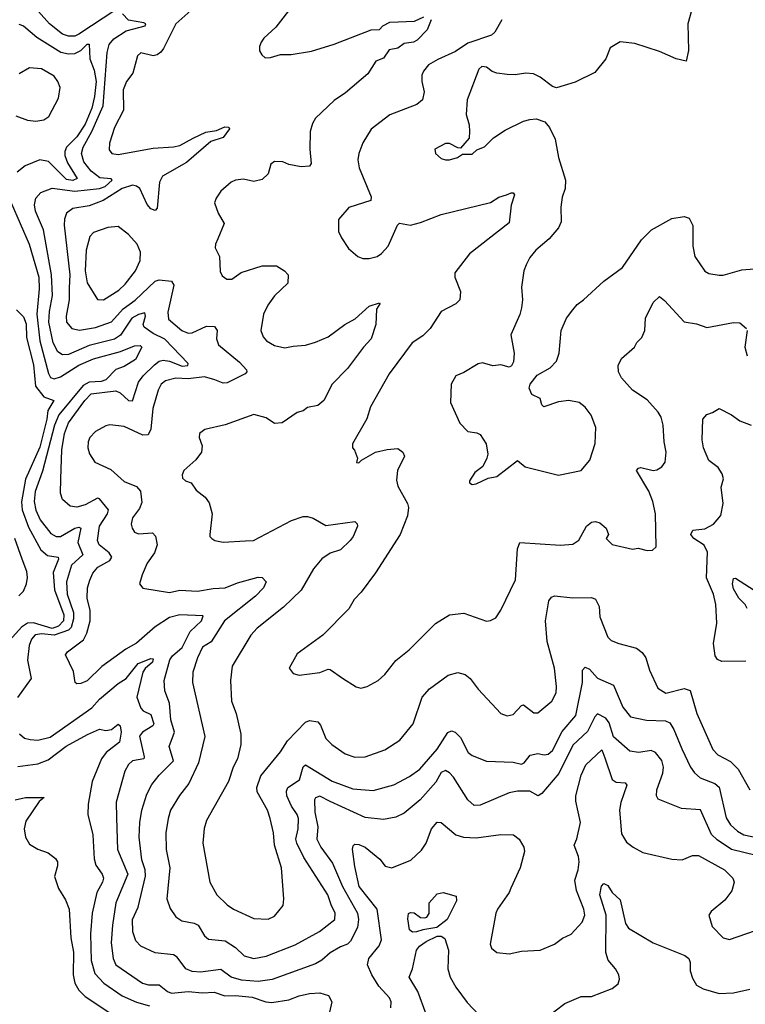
# Model space of a CAD drawing. Extents: x 2057697 to 2160550, y 827490 to 1016834.
# Tile 57 of 256: x 2085047 to 2088572, y 886122 to 890905. Entities that reach past the tile are written whole.
import ezdxf

# ---------------------------------------------------------------- set-up
doc = ezdxf.new("R2010")
doc.units = 0

msp = doc.modelspace()

# ---------------------------------------------------------------- linework, layer by layer
at = {"layer": '0CON20XD'}
for points in [[(2085908.2, 890975), (2085806.4, 890885), (2085746.5, 890765), (2085732.4, 890747.6), (2085715, 890734), (2085695, 890729.2), (2085635, 890743.8), (2085620.3, 890729.7), (2085597.1, 890645), (2085565.8, 890605), (2085549.2, 890565), (2085551.9, 890465), (2085507.9, 890382.1), (2085483.1, 890305), (2085482.5, 890272.5), (2085495, 890254.4), (2085525, 890250), (2085695, 890280.8), (2085795, 890287.1), (2085825, 890293.8), (2085890.3, 890330.3), (2085952.1, 890357.9), (2086002.8, 890367.2), (2086043.8, 890383.8), (2086062.5, 890382.5), (2086066.7, 890375), (2086035, 890332.9), (2085975, 890312.9), (2085858.2, 890211.8), (2085741.1, 890145), (2085726.3, 890115), (2085715, 889990), (2085705, 889978.8), (2085685, 889985.8), (2085666.6, 890006.6), (2085630.5, 890085), (2085615, 890096.8), (2085595, 890101.8), (2085545, 890085.6), (2085452.9, 890027.1), (2085385, 890000.3), (2085305, 889987.1), (2085275.4, 889965), (2085265, 889936.7), (2085263.4, 889906.6), (2085290.7, 889665), (2085286.8, 889603.2), (2085287.7, 889545), (2085273.5, 889465), (2085274.7, 889435), (2085300.6, 889405), (2085337.3, 889397.3), (2085415, 889410.4), (2085492.5, 889437.5), (2085550, 889500), (2085608, 889542), (2085705, 889634.7), (2085725, 889640.8), (2085785, 889634.5), (2085795.9, 889615), (2085766.2, 889485), (2085770.8, 889450.8), (2085835, 889395.5), (2085865, 889382.7), (2085885, 889384.6), (2085955, 889416.7), (2085994.4, 889414.4), (2086007.1, 889395), (2086003.6, 889355), (2086013.5, 889325), (2086115, 889241.5), (2086149.1, 889205), (2086150.9, 889195), (2086141.8, 889185), (2086055, 889141.3), (2086035, 889139.2), (2085994.5, 889155.5), (2085945, 889170), (2085865, 889160.5), (2085805, 889164.1), (2085755, 889150.4), (2085735, 889134.4), (2085720, 889105), (2085693.6, 889016.4), (2085684.2, 888915.8), (2085671.2, 888888.8), (2085645, 888886.4), (2085555, 888929.5), (2085485, 888937.1), (2085465, 888932.5), (2085415, 888904.3), (2085388.1, 888875), (2085379.4, 888855), (2085378.1, 888825), (2085385.6, 888795.6), (2085412, 888755), (2085490, 888720), (2085555, 888661.9), (2085615, 888636.9), (2085633.3, 888615), (2085640.9, 888559.1), (2085629.1, 888530.9), (2085594.5, 888485), (2085588.1, 888455), (2085592.9, 888435), (2085605.7, 888415.7), (2085625, 888407.5), (2085692, 888412), (2085706.9, 888396.9), (2085715.5, 888355), (2085702.2, 888315), (2085665.7, 888265), (2085642.1, 888207.9), (2085630, 888165), (2085645, 888143.3), (2085775, 888123.1), (2085825.4, 888134.6), (2085910.9, 888129.1), (2085987.2, 888142.8), (2086045, 888145.5), (2086105, 888169.2), (2086205, 888197.1), (2086225.7, 888195.7), (2086244.2, 888175), (2086232.2, 888145), (2086193.1, 888105), (2086041.5, 887985), (2085977.3, 887882.7), (2085935, 887856.5), (2085910.4, 887805), (2085888.8, 887735), (2085887.1, 887685), (2085946.7, 887423.3), (2085915.3, 887294.7), (2085869.6, 887195), (2085823.2, 887136.8), (2085780.4, 887065), (2085767.7, 887025), (2085756.9, 886955), (2085758.5, 886875), (2085776.1, 886785), (2085762.1, 886635), (2085778.3, 886588.3), (2085805, 886547.5), (2085835, 886528.1), (2085895, 886517.1), (2085915, 886507.5), (2085945.7, 886455), (2085965, 886438.6), (2086045, 886431.5), (2086095, 886397.8), (2086137.7, 886357.7), (2086185, 886345.4), (2086245, 886356.8), (2086385, 886411.3), (2086504.3, 886475.7), (2086578.9, 886535), (2086580, 886565), (2086560.7, 886605), (2086543.4, 886655), (2086427.5, 886835), (2086393.2, 886905), (2086389.3, 886925), (2086400, 886975), (2086401.4, 887025), (2086395.8, 887045), (2086367.1, 887085), (2086345.3, 887135), (2086343, 887157), (2086349.6, 887175), (2086406.9, 887213.1), (2086424.7, 887275.3), (2086435, 887285.5), (2086565, 887206), (2086665, 887169.7), (2086765, 887160.9), (2086865, 887189.1), (2086941.4, 887228.6), (2086990.4, 887265), (2087075, 887361.8), (2087126.9, 887443.1), (2087145, 887451.4), (2087162, 887445), (2087188.1, 887418.1), (2087225.7, 887345), (2087245, 887331.1), (2087315, 887303.3), (2087445, 887298.2), (2087485, 887289.2), (2087498.5, 887295), (2087527.3, 887332.7), (2087565, 887340), (2087595, 887333.9), (2087615, 887337.3), (2087635.3, 887355), (2087682.9, 887447.1), (2087748.8, 887525), (2087780.6, 887685), (2087781.8, 887745), (2087795, 887760), (2087815, 887750.6), (2087855, 887706.5), (2087931.9, 887671.9), (2087977.9, 887565), (2088015, 887519.5), (2088092.9, 887502.9), (2088185, 887498.8), (2088205, 887488.9), (2088225, 887456.9), (2088263.2, 887363.2), (2088305.9, 887275), (2088326.1, 887246.1), (2088353, 887223), (2088425, 887194.7), (2088445, 887177.8), (2088478.5, 887028.5), (2088501.1, 886995), (2088535, 886963.5), (2088565, 886946.2), (2088635, 886931.6)], [(2086375, 890977.5), (2086291.7, 890868.3), (2086232.5, 890815), (2086220, 890795), (2086212.5, 890775), (2086213, 890753), (2086223.6, 890733.6), (2086240.5, 890720.5), (2086265, 890720.8), (2086315, 890735.8), (2086366.1, 890736.1), (2086465, 890751.9), (2086575, 890785.7), (2086755, 890855.4), (2086795, 890856.7), (2086810.8, 890875), (2086845, 890892.7), (2086965, 890898.5), (2087011.3, 890918.7)], [(2085162.7, 889885), (2085124.7, 889975), (2085118.7, 890005), (2085125, 890037.5), (2085149.4, 890065), (2085205, 890085.9), (2085315, 890071.3), (2085435, 890084.4), (2085462.4, 890095), (2085496.9, 890125), (2085492.1, 890132.1), (2085436.2, 890136.2), (2085395, 890168.8), (2085359.1, 890215), (2085347.6, 890255), (2085356, 890285), (2085397.9, 890362.1), (2085452.7, 890487.3), (2085472.6, 890745), (2085482.1, 890785), (2085505, 890811.7), (2085565, 890850.4), (2085657.1, 890875), (2085660, 890885), (2085649.7, 890889.7), (2085575, 890902.7), (2085546, 890934)], [(2085515, 890952.3), (2085335, 890834.1), (2085315, 890825.6), (2085285, 890824.3), (2085254.8, 890834.8), (2085191.3, 890885), (2085138.4, 890945)], [(2088312, 890955), (2088292.5, 890885), (2088297.1, 890755), (2088285.7, 890704.3), (2088235.8, 890714.2), (2088155, 890750.5), (2088035, 890789.1), (2087965, 890797.8), (2087915, 890768.8), (2087894.4, 890715.6), (2087841.7, 890648.3), (2087745, 890601.9), (2087655, 890574), (2087635, 890581.2), (2087575, 890626.2), (2087542.7, 890642.7), (2087505.8, 890645.8), (2087455, 890637.1), (2087415, 890638.6), (2087365, 890645.8), (2087343.3, 890653.3), (2087315, 890674), (2087293, 890677), (2087278, 890665), (2087220.8, 890515), (2087215.7, 890445), (2087231.2, 890395), (2087231.7, 890361.7), (2087230.7, 890329.3), (2087188.3, 890281.7), (2087175, 890282.5), (2087135, 890303.3), (2087115, 890303.3), (2087063.6, 890276.4), (2087066.7, 890255), (2087095, 890230), (2087115, 890223.8), (2087135, 890223.8), (2087173.8, 890236.2), (2087198.3, 890251.7), (2087245, 890252.5), (2087267.5, 890272.5), (2087305, 890286.7), (2087348.3, 890331.7), (2087405, 890368), (2087495, 890412.5), (2087525, 890420.8), (2087556, 890424), (2087598.3, 890408.3), (2087621.5, 890381.5), (2087648.5, 890325), (2087665.5, 890235), (2087699.2, 890125), (2087697.3, 890085), (2087683, 890043), (2087675.6, 889994.4), (2087677.2, 889922.8), (2087665.4, 889894.6), (2087619.1, 889840.9), (2087554.5, 889785), (2087525, 889749.2), (2087507.5, 889715), (2087496, 889685), (2087484.4, 889605), (2087490.6, 889545), (2087484.3, 889505), (2087477.6, 889472.4), (2087434, 889375), (2087448.8, 889285), (2087446.1, 889243.9), (2087436.4, 889223.6), (2087425, 889217.5), (2087385, 889228.8), (2087346.1, 889223.9), (2087295, 889238), (2087275, 889234), (2087205, 889191.2), (2087166.7, 889175), (2087143.3, 889135), (2087140, 889045), (2087186, 888945), (2087225, 888904), (2087268.3, 888898.3), (2087285, 888890), (2087314.1, 888844.1), (2087320.8, 888795), (2087316, 888775), (2087297.5, 888735), (2087257.5, 888705), (2087232.5, 888665), (2087232.5, 888655), (2087245, 888647.5)], [(2085043.7, 890883.7), (2085065, 890875.5), (2085130.2, 890820.2), (2085246.5, 890746.5), (2085285, 890739.1), (2085315, 890741.1), (2085344.5, 890755.5), (2085375, 890786.7), (2085385, 890786.2), (2085388.4, 890715), (2085409.1, 890659.1), (2085419.4, 890605), (2085411.4, 890531.4), (2085398, 890475), (2085365, 890397.7), (2085325, 890336.8), (2085274.9, 890285.1), (2085266.8, 890265), (2085267.1, 890245), (2085279.4, 890209.4), (2085327.1, 890132.9), (2085305.8, 890124.2), (2085275, 890128.7), (2085186.7, 890216.7), (2085145, 890224.1), (2085074.3, 890195), (2085035.4, 890164.6)], [(2087046.2, 890905), (2087027.5, 890855), (2086977.5, 890805), (2086960, 890795), (2086915, 890789.2), (2086885, 890766.6), (2086842, 890758), (2086815, 890717.8), (2086776.8, 890703.2), (2086737.9, 890642.1), (2086629.9, 890550.1), (2086575, 890511.9), (2086484, 890426), (2086469.4, 890400.6), (2086458.9, 890361.1), (2086456.6, 890276.6), (2086463.9, 890206.1), (2086455.8, 890194.2), (2086415, 890190.6), (2086355, 890201.4), (2086325, 890214.2), (2086285, 890216.7), (2086267.5, 890202.5), (2086254.5, 890155.5), (2086225, 890128), (2086185, 890119.2), (2086135, 890130), (2086095, 890125.6), (2086074.6, 890115.4), (2086025, 890072.5), (2086002, 890038), (2085994.4, 890015), (2086011.8, 889965), (2086040, 889915), (2086009.8, 889840.2), (2085998.1, 889815), (2085997.3, 889797.3), (2086017.5, 889755), (2086021.7, 889681.7), (2086030.5, 889660.5), (2086054.1, 889644.1), (2086077.5, 889645), (2086123.2, 889676.8), (2086225, 889709.6), (2086295, 889710), (2086333.8, 889685), (2086352, 889665), (2086349.2, 889625), (2086285, 889563.8), (2086252.2, 889517.8), (2086232.2, 889475), (2086218.9, 889395), (2086229.4, 889365), (2086246, 889345), (2086285, 889322.5), (2086335, 889310.6), (2086375, 889320), (2086435, 889323.6), (2086485, 889338.1), (2086545.5, 889364.5), (2086626, 889425), (2086677.3, 889452.7), (2086745, 889513.8), (2086795, 889530), (2086797.5, 889525), (2086780.7, 889499.3), (2086777.5, 889425), (2086754.3, 889355), (2086718.1, 889315), (2086639.4, 889210.6), (2086564.7, 889135.3), (2086525, 889055.8), (2086495, 889030.6), (2086445, 889020.8), (2086424.2, 889005.8), (2086395, 888997.5), (2086322.7, 888947.3), (2086285, 888944.2), (2086245, 888970.8), (2086185, 888987.1), (2086045, 888937.8), (2085946.1, 888913.9), (2085921.2, 888895), (2085918.8, 888875), (2085933.8, 888835), (2085930, 888805), (2085903.6, 888766.4), (2085844.2, 888715), (2085836.2, 888695), (2085838.3, 888678.3), (2085852.5, 888665), (2085880, 888655), (2085905, 888620), (2085948.6, 888585), (2085968.1, 888558.1), (2085982.7, 888505), (2085971.2, 888405), (2085971.2, 888395), (2085980, 888385), (2085995, 888376), (2086035, 888367.5), (2086143.5, 888373.5), (2086183.3, 888375), (2086368.3, 888471.7), (2086425, 888491.2), (2086445, 888492.1), (2086473.3, 888483.3), (2086535, 888447.8), (2086675, 888468), (2086687, 888457), (2086687.5, 888445), (2086666.7, 888395), (2086651.9, 888375), (2086605, 888330.5), (2086555, 888313.6), (2086515, 888286.9), (2086475, 888238), (2086415, 888134.4), (2086328.2, 888051.8), (2086200.9, 887949.1), (2086170.5, 887915), (2086080, 887765), (2086071.1, 887695), (2086075.5, 887595.5), (2086098.2, 887535), (2086121.1, 887435), (2086121.9, 887385), (2086105.5, 887314.5), (2086084.4, 887275), (2086061.9, 887205), (2085954.3, 887015), (2085943.4, 886976.6), (2085936.7, 886905), (2085971.2, 886715), (2086005, 886654.4), (2086055, 886605.5), (2086085.3, 886585.3), (2086185, 886539.5), (2086255, 886535.6), (2086285, 886550), (2086326.9, 886603.1), (2086331.1, 886635), (2086318.9, 886785), (2086284.7, 886895), (2086279.6, 886955), (2086264.6, 887025), (2086251.8, 887065), (2086201.1, 887155), (2086199.4, 887175), (2086218, 887232), (2086315, 887349.2), (2086348, 887402), (2086435, 887493.3), (2086455, 887500.5), (2086495, 887494.4), (2086508.7, 887478.7), (2086535, 887414.2), (2086564, 887384), (2086628.4, 887338.4), (2086675, 887322.3), (2086725, 887324.6), (2086821.7, 887358.3), (2086894.5, 887405.5), (2086958.1, 887485), (2087001.9, 887615), (2087037.5, 887655), (2087128.4, 887721.6), (2087175, 887734.2), (2087210.8, 887725), (2087235.3, 887705.3), (2087275, 887652.5), (2087385, 887535.8), (2087415, 887524.4), (2087445, 887530.6), (2087485, 887574), (2087495, 887577.5), (2087545, 887538.9), (2087565, 887538.5), (2087631.9, 887595), (2087653.3, 887635), (2087654.4, 887665.6), (2087645.5, 887755), (2087609.6, 887885), (2087601.1, 887985), (2087617.9, 888082.1), (2087630.5, 888099.5), (2087645, 888106.7), (2087735, 888096.9), (2087825, 888098.8), (2087845, 888090), (2087862.5, 888055), (2087865.8, 888005), (2087903.8, 887905), (2087920.3, 887890.3), (2087957.5, 887875), (2088043, 887853), (2088070.9, 887830.9), (2088089.2, 887805), (2088106.9, 887745), (2088147.9, 887657.9), (2088186.7, 887633.3), (2088275, 887656), (2088305, 887646.7), (2088337.3, 887535), (2088415, 887360), (2088438, 887335), (2088501.1, 887301.1), (2088537.5, 887265), (2088593.5, 887165)], [(2087388.9, 890905), (2087355.5, 890845), (2087339.4, 890830.6), (2087225, 890790.7), (2087165, 890750.6), (2087077.9, 890712.1), (2087032.5, 890685), (2087008.6, 890655), (2087000.6, 890635), (2087000.6, 890605), (2087011.8, 890555), (2087004.4, 890515), (2086976.9, 890493.1), (2086845, 890443.5), (2086755, 890374), (2086713.6, 890306.4), (2086694.4, 890255), (2086690.6, 890225), (2086695.6, 890185), (2086754.2, 890045), (2086753.8, 890026.2), (2086646.8, 889993.2), (2086596.7, 889935), (2086596.4, 889876.4), (2086610, 889845), (2086645, 889794), (2086690, 889755), (2086715, 889744.3), (2086745, 889744.4), (2086783.3, 889755), (2086805, 889768.6), (2086837.1, 889805), (2086882.9, 889907.1), (2086893, 889917), (2086945, 889906.9), (2086995, 889919.1), (2087095, 889959.5), (2087335, 890016.7), (2087375, 890042.5), (2087412.5, 890055), (2087435, 890063.3), (2087445, 890063.3), (2087451.2, 890055), (2087435.6, 890004.4), (2087425, 889918.8), (2087232.9, 889767.1), (2087161.4, 889675), (2087161.1, 889655), (2087188.9, 889585), (2087185.5, 889544.5), (2087166.2, 889525), (2087095, 889488.1), (2087041.1, 889405), (2087005, 889370), (2086953.1, 889335), (2086842.9, 889185), (2086750.8, 889025), (2086733.6, 888966.4), (2086663.8, 888845), (2086663.3, 888825), (2086673.6, 888813.6), (2086687.5, 888775), (2086683.9, 888753.9), (2086695, 888753.3), (2086707.5, 888765)], [(2085028.7, 890438.7), (2085085, 890416.7), (2085125, 890412.4), (2085165, 890418.7), (2085188.8, 890435), (2085236.5, 890523.5), (2085243.3, 890575), (2085232.8, 890605), (2085215, 890630), (2085153.4, 890666.6), (2085095, 890670.4), (2085045, 890642)], [(2085005.3, 890015), (2085093.2, 889815), (2085139.4, 889655), (2085142.5, 889597.5), (2085131, 889475), (2085144.6, 889345), (2085186.4, 889186.4), (2085197.4, 889167.4), (2085215, 889160.3), (2085245, 889169.5), (2085335, 889226.6), (2085405, 889257.3), (2085537.1, 889292.9), (2085605, 889320.4), (2085632.5, 889322.5), (2085640, 889315), (2085610.5, 889255), (2085555, 889220.4), (2085515, 889205.8), (2085465.1, 889154.9), (2085442.5, 889147.5), (2085385, 889144.6), (2085355, 889128.1), (2085237.2, 888985), (2085216.1, 888935), (2085158, 888712), (2085122.8, 888612.8), (2085117, 888565), (2085125, 888522.2), (2085146.9, 888475), (2085198.6, 888408.6), (2085225, 888395.3), (2085245, 888395.3), (2085315, 888434.7), (2085335, 888439.6), (2085344.3, 888435), (2085330.2, 888365), (2085353.2, 888305), (2085298.6, 888255), (2085274, 888175), (2085277.5, 888115), (2085309.1, 888025), (2085309.2, 887995), (2085297.7, 887952.3), (2085285, 887940.4), (2085215, 887914.9), (2085155, 887921.8), (2085122.7, 887917.3), (2085105, 887896.7), (2085092.8, 887865), (2085084.7, 887794.7), (2085103.6, 887705), (2085036.6, 887613.4)], [(2087245, 888647.5), (2087265, 888651.2), (2087322.7, 888677.3), (2087365, 888686.2), (2087465, 888763.8), (2087502.9, 888732.9), (2087665, 888692.5), (2087774.3, 888715.7), (2087817.1, 888765), (2087843.2, 888846.8), (2087846.1, 888923.9), (2087824.2, 888984.2), (2087795, 889023.3), (2087765, 889046), (2087715, 889055.7), (2087665, 889049.4), (2087594.3, 889024.3), (2087584.2, 889034.2), (2087576.2, 889065), (2087534.5, 889084.5), (2087522.9, 889115), (2087527.5, 889135), (2087561.8, 889178.2), (2087625, 889213.3), (2087655, 889246.2), (2087667.3, 889285), (2087677.5, 889395), (2087702.9, 889455), (2087734.2, 889495), (2087755, 889522), (2087786.4, 889543.6), (2087884.6, 889635.4), (2087975, 889702), (2088067.8, 889835), (2088116.9, 889885), (2088215, 889940), (2088275, 889948.6), (2088300.3, 889940.3), (2088317.8, 889905), (2088317.1, 889805), (2088327.5, 889755), (2088375, 889683.8), (2088395, 889672), (2088445, 889664.2), (2088465, 889664.3), (2088555, 889690), (2088655, 889698.5)], [(2088685, 886830), (2088505, 886874), (2088435, 886921.1), (2088407.3, 886947.3), (2088355, 887066.7), (2088263, 887073), (2088148.7, 887118.7), (2088140.6, 887135), (2088142.5, 887165), (2088172, 887245), (2088174.2, 887275), (2088166, 887306), (2088135.8, 887345.8), (2088115, 887355.3), (2088055, 887345.4), (2088012.1, 887352.1), (2087931.5, 887421.5), (2087910.3, 887490.3), (2087895, 887512), (2087855, 887533.6), (2087841.7, 887518.3), (2087805, 887448), (2087735, 887381.8), (2087666, 887244), (2087583.6, 887146.4), (2087566.7, 887135), (2087525, 887157.3), (2087465, 887157.9), (2087425, 887149.2), (2087285, 887090), (2087255, 887088.9), (2087224.4, 887115), (2087155.3, 887225), (2087135, 887246.8), (2087115, 887257.6), (2087095, 887248.2), (2087068.3, 887201.7), (2086992.1, 887115), (2086915, 887050.9), (2086875, 887031.5), (2086815, 887019.6), (2086725, 887029.3), (2086555, 887107.3), (2086505, 887133.3), (2086485, 887125.6), (2086479.6, 887115), (2086481.7, 887055), (2086495.8, 886985), (2086490.4, 886925), (2086509.7, 886885), (2086567.5, 886807.5), (2086614.8, 886695), (2086688.5, 886565), (2086693.5, 886535), (2086688.4, 886495), (2086655, 886428.9), (2086639.4, 886415), (2086605, 886402.2), (2086555, 886372), (2086515, 886336.6), (2086485, 886319.7), (2086273.5, 886243.5), (2086205, 886233.8), (2086125, 886239.4), (2086075.1, 886255.1), (2086025, 886290.8), (2085925, 886278.1), (2085885, 886281.2), (2085854.3, 886294.3), (2085812.2, 886352.2), (2085795, 886362.9), (2085705, 886372.1), (2085635.8, 886405), (2085610.8, 886430.8), (2085596.9, 886475), (2085594.7, 886535), (2085622.9, 886595), (2085658.6, 886745), (2085656.7, 886775), (2085641.1, 886825), (2085628, 886935), (2085630.3, 887005), (2085640.7, 887065), (2085665, 887144), (2085689.6, 887190.4), (2085724.5, 887235), (2085794.1, 887305), (2085773.9, 887375), (2085800, 887445), (2085781.4, 887505), (2085775.3, 887585), (2085752.1, 887645), (2085749.2, 887695), (2085777.3, 887795), (2085790, 887815), (2085836.6, 887855), (2085876, 887934), (2085929.7, 887985), (2085938.8, 888008.8), (2085825, 888014.8), (2085775, 888000.5), (2085705, 887956.6), (2085615, 887876.2), (2085562.9, 887847.1), (2085446.5, 887763.5), (2085375, 887694.4), (2085345, 887680), (2085325, 887678.8), (2085315.9, 887685.9), (2085309.2, 887739.2), (2085269.3, 887820.7), (2085280, 887835), (2085357.8, 887892.2), (2085374.1, 887925.9), (2085388.9, 887985), (2085389.6, 888035), (2085375.4, 888095), (2085376.4, 888145), (2085387.2, 888182.8), (2085403.2, 888216.8), (2085426.4, 888245), (2085485, 888278.9), (2085495.3, 888294.7), (2085481.5, 888315), (2085433.8, 888355), (2085425.3, 888375.3), (2085434.3, 888445), (2085473.5, 888505), (2085478.8, 888525), (2085435, 888576.9), (2085425, 888581.2), (2085365, 888547.8), (2085325, 888536.9), (2085291.8, 888541.8), (2085255.7, 888575), (2085245.6, 888605), (2085246.9, 888675), (2085252.7, 888815), (2085265, 888895.7), (2085285, 888946.8), (2085363.5, 889055), (2085395, 889087.3), (2085515, 889101.8), (2085535, 889092.7), (2085575, 889054.7), (2085595, 889053.5), (2085624.8, 889145), (2085646.8, 889175), (2085701.7, 889228.3), (2085725, 889246.3), (2085745, 889251.5), (2085775, 889246.6), (2085837.3, 889222.7), (2085864.3, 889225), (2085866.4, 889235), (2085752.7, 889352.7), (2085695, 889381.5), (2085651.9, 889411.9), (2085647.1, 889425), (2085658.2, 889465), (2085655, 889480.6), (2085625, 889473.8), (2085592.5, 889455), (2085536.9, 889373.1), (2085507.3, 889352.7), (2085385, 889323.2), (2085285, 889278.6), (2085255, 889277.1), (2085232.4, 889292.4), (2085209.8, 889335), (2085189.4, 889435), (2085192, 889488), (2085206.7, 889565), (2085201.9, 889665), (2085162.7, 889885)], [(2085455, 889543.5), (2085529.1, 889590.9), (2085560.1, 889619.9), (2085609.6, 889685), (2085633.1, 889735), (2085633.8, 889775), (2085617.1, 889815), (2085575, 889862.2), (2085525, 889900.6), (2085475, 889896.4), (2085405, 889871.1), (2085388.7, 889851.3), (2085369.5, 889785), (2085365.7, 889685), (2085375, 889627.1), (2085425, 889546), (2085455, 889543.5)], [(2086707.5, 888765), (2086775, 888803.8), (2086832.4, 888817.6), (2086885, 888822.5), (2086908.8, 888805), (2086916.2, 888785), (2086883.1, 888715), (2086878.3, 888668.3), (2086885, 888640), (2086930.6, 888555), (2086935.6, 888535), (2086930.6, 888495), (2086895.7, 888405), (2086775, 888217.5), (2086706.2, 888123.8), (2086672, 888088), (2086646.2, 888043.8), (2086520, 887915), (2086395.8, 887824.2), (2086356.7, 887755), (2086375, 887730), (2086405, 887722), (2086505.9, 887734.1), (2086545, 887750), (2086555, 887748.8), (2086615, 887706.2), (2086682.5, 887665), (2086705, 887658.8), (2086735, 887666.2), (2086788.8, 887695), (2086820.8, 887725), (2086875, 887792.9), (2086939.2, 887845), (2087067.9, 887972.1), (2087135, 888014.3), (2087205, 888022), (2087315, 887984), (2087335, 887986.2), (2087360.5, 887999.5), (2087385, 888036.7), (2087455.4, 888184.6), (2087465.7, 888334.3), (2087477.5, 888365), (2087675, 888352.1), (2087735, 888356.9), (2087763.4, 888376.6), (2087800, 888445), (2087825, 888463.8), (2087845, 888468), (2087865, 888461.2), (2087896.2, 888435), (2087907.5, 888405), (2087896.7, 888385), (2087925, 888356.2), (2088025, 888332.5), (2088051.7, 888338.3), (2088095, 888326), (2088121.7, 888328.3), (2088138.8, 888345), (2088135.4, 888505), (2088123.2, 888565), (2088103.6, 888615), (2088044.2, 888715), (2088052.9, 888727.1), (2088065, 888730), (2088125, 888715.8), (2088142.2, 888717.8), (2088166.4, 888733.6), (2088183.3, 888755), (2088188.6, 888805), (2088177.5, 888855), (2088173.5, 888935), (2088163.5, 888975), (2088148.9, 888998.9), (2088095, 889057.8), (2088024.4, 889105), (2087971.4, 889165), (2087956, 889195), (2087954, 889225), (2087970.7, 889259.3), (2088033.3, 889315), (2088045, 889337.5), (2088069.2, 889360.8), (2088084.2, 889395), (2088088, 889455), (2088125, 889531.2), (2088155, 889560), (2088180.3, 889540.3), (2088275, 889436.7), (2088335, 889426.9), (2088385, 889409.4), (2088515, 889434.4), (2088545, 889432.9), (2088577.5, 889405)], [(2085032.5, 889495), (2085065, 889461.1), (2085078.4, 889428.4), (2085080.8, 889360.8), (2085115, 889228), (2085124.7, 889125), (2085165, 889072.5), (2085213.3, 889055), (2085183.7, 889006.3), (2085179.1, 888965), (2085145, 888827.9), (2085076.2, 888673.8), (2085056.7, 888563.3), (2085060, 888525), (2085090.8, 888440.8), (2085150.2, 888330.2), (2085181.8, 888301.8), (2085233.8, 888293.8), (2085235.8, 888285), (2085209.8, 888220.2), (2085216.2, 888135), (2085262.2, 888015), (2085259.9, 887985), (2085235, 887959.3), (2085205, 887948.6), (2085115, 887975.3), (2085085, 887973), (2085055.7, 887954.3), (2084984.4, 887875)], [(2088581.4, 889395), (2088570, 889315), (2088581.7, 889271.7)], [(2088575, 887790), (2088457.8, 887787.8), (2088437, 887797), (2088425.6, 887815.6), (2088417.1, 887875), (2088433.6, 887973.6), (2088429.6, 888065), (2088417.3, 888115), (2088384.2, 888194.2), (2088389.2, 888319.2), (2088372.2, 888352.2), (2088321.9, 888385), (2088307.1, 888405), (2088316.7, 888425), (2088375, 888431.4), (2088418, 888455), (2088453.9, 888496.1), (2088465.5, 888554.5), (2088454.6, 888635), (2088465.7, 888675), (2088459.1, 888699.1), (2088440.2, 888730.2), (2088394.6, 888764.6), (2088368.5, 888825), (2088362.5, 888865), (2088366.7, 888965), (2088385, 888986.7), (2088413.6, 888996.4), (2088445, 889016.7), (2088505.5, 888985.5), (2088545, 888956), (2088600, 888935)], [(2085043.5, 888106.5), (2085065, 888129.1), (2085080.8, 888165), (2085085.1, 888195), (2085082.5, 888225), (2085059.5, 888285), (2085022.9, 888385)], [(2088581.2, 888045), (2088571.4, 888065), (2088541.2, 888095), (2088515, 888140), (2088509.4, 888165), (2088515, 888191.2), (2088525, 888192.9), (2088615, 888133.9)], [(2085045.9, 887435.9), (2085070.8, 887415), (2085098.1, 887408.1), (2085135, 887406.2), (2085195, 887420.4), (2085397.1, 887562.9), (2085435, 887604), (2085525, 887681.2), (2085565, 887705.3), (2085622, 887778), (2085685, 887802.5), (2085695, 887800), (2085692.9, 887785), (2085656.5, 887753.5), (2085645.2, 887735), (2085616.8, 887615), (2085635, 887561.1), (2085647.5, 887547.5), (2085685, 887529.5), (2085699.4, 887485), (2085694.5, 887475), (2085643.1, 887445), (2085628.8, 887425), (2085652.7, 887325), (2085650, 887315), (2085594.7, 887305.3), (2085575, 887286.7), (2085557.5, 887255), (2085515.4, 887105), (2085518, 887028), (2085522.4, 886875), (2085573.2, 886755), (2085515, 886615.8), (2085497.5, 886507.5), (2085491.5, 886421.5), (2085500.9, 886345), (2085515, 886313.6), (2085644.4, 886225), (2085672.6, 886217.4), (2085725, 886217.1), (2085765, 886184.6), (2085785, 886177.1), (2085865, 886184.6), (2085935, 886178.4), (2085991.9, 886181.9), (2086043.1, 886163.1), (2086095, 886165.5), (2086177.3, 886157.3), (2086242.5, 886135), (2086271.8, 886131.8), (2086355, 886144.1), (2086405, 886164.1), (2086455.4, 886175.4), (2086505, 886178.1), (2086546.7, 886165), (2086563.9, 886133.9), (2086552.5, 886085)], [(2085038.2, 887278.2), (2085135, 887290.8), (2085185, 887309.3), (2085273.3, 887376.7), (2085377.3, 887432.7), (2085435, 887458.5), (2085465, 887451.9), (2085493.1, 887456.9), (2085525, 887483.3), (2085535.6, 887475), (2085539.5, 887445), (2085532, 887395), (2085467.3, 887345), (2085445.3, 887315), (2085400, 887205), (2085380.3, 887095), (2085378.6, 887045), (2085402.8, 886945), (2085409.1, 886829.2), (2085417.8, 886797.8), (2085447.3, 886755), (2085453.8, 886735), (2085449.6, 886715), (2085421.4, 886665), (2085398.6, 886565), (2085390.5, 886465), (2085395.2, 886335), (2085412.8, 886272.8), (2085455.4, 886225), (2085545, 886162.9), (2085615, 886133.3), (2085677.1, 886115)], [(2086850.8, 886105), (2086851.1, 886135), (2086843.7, 886153.7), (2086791.2, 886211.2), (2086758.6, 886265), (2086737.1, 886315), (2086743.3, 886345), (2086793.2, 886406.8), (2086804.1, 886435), (2086783.1, 886585), (2086695.9, 886695), (2086675, 886791.2), (2086664.4, 886875.6), (2086667.1, 886892.9), (2086675, 886900), (2086695, 886899.4), (2086725, 886885.5), (2086796.7, 886826.7), (2086823.4, 886793.4), (2086855, 886785.5), (2086946.6, 886823.4), (2086999.3, 886870.7), (2087021.5, 886905), (2087047.1, 886975), (2087075, 887008), (2087095, 887005.8), (2087165.3, 886945.3), (2087203.8, 886933.8), (2087265, 886930.4), (2087385, 886946.5), (2087445.4, 886945.4), (2087473.3, 886925), (2087496.3, 886886.3), (2087500, 886865), (2087477.8, 886785), (2087433.3, 886686.7), (2087425.6, 886665), (2087368.1, 886585), (2087360, 886565), (2087333.1, 886415), (2087339.2, 886395), (2087364.4, 886374.4), (2087425, 886367.5), (2087485, 886380.8), (2087575, 886386), (2087645, 886414.2), (2087685, 886443.1), (2087726.8, 886463.2), (2087779.1, 886520.9), (2087792.5, 886555), (2087788.5, 886585), (2087752.3, 886675), (2087743.8, 886725), (2087760, 886775), (2087764.6, 886815), (2087761.2, 886841.2), (2087741.2, 886895), (2087754.2, 886925.8), (2087771.5, 887005), (2087749.5, 887109.5), (2087749.4, 887135), (2087774.8, 887235.2), (2087797.1, 887285), (2087875, 887358.1), (2087889.9, 887319.9), (2087925.5, 887215), (2087945, 887201.1), (2087988.7, 887198.7), (2087996.6, 887186.6), (2087967.9, 887102.1), (2087961.3, 887065), (2087971.3, 886951.3), (2087995, 886910.6), (2088027.1, 886885), (2088075, 886859.6), (2088215, 886826.8), (2088265, 886824.5), (2088315, 886845.6), (2088345, 886845.5), (2088471.4, 886775), (2088511.9, 886735), (2088518.1, 886715), (2088506.3, 886673.7), (2088472.2, 886627.8), (2088406.2, 886573.8), (2088394.3, 886555), (2088411.2, 886501.2), (2088464.3, 886445), (2088495, 886436.9), (2088748.8, 886525)], [(2085025, 887115.6), (2085075, 887127.8), (2085166.4, 887126.4), (2085142.2, 887107.8), (2085077.4, 887012.6), (2085068.9, 886975), (2085075.7, 886935), (2085095, 886900), (2085136.1, 886876.1), (2085185, 886858), (2085221.2, 886831.2), (2085231.2, 886815), (2085231.2, 886795), (2085216.4, 886743.6), (2085236, 886685), (2085269.7, 886629.7), (2085287.1, 886585), (2085296, 886445), (2085309.3, 886375), (2085307.1, 886265), (2085315.8, 886225), (2085335, 886191.8), (2085365, 886160.7), (2085494.6, 886075)], [(2087601.2, 886055), (2087695, 886125.7), (2087775, 886160), (2087825, 886160), (2087925, 886198.8), (2087955, 886221.2), (2087961.1, 886245), (2087958.5, 886265), (2087942.3, 886295), (2087906.1, 886336.1), (2087894.5, 886374.5), (2087896.6, 886555), (2087865.5, 886654.5), (2087873.6, 886696.4), (2087885, 886710), (2087905, 886700), (2087925.5, 886665), (2087965, 886630), (2087990.8, 886515), (2088005, 886492.9), (2088125, 886421.4), (2088279, 886359), (2088297.5, 886345), (2088304.5, 886325), (2088304.6, 886285), (2088315, 886250), (2088335, 886216), (2088367, 886197), (2088445, 886175.6), (2088515, 886178.1), (2088595, 886195.7)], [(2086955, 886472.9), (2086941.1, 886485), (2086932.7, 886537.3), (2086936.1, 886563.9), (2086945, 886568.8), (2086963.6, 886566.4), (2086995, 886544.2), (2087015, 886541.9), (2087025, 886545.8), (2087036.2, 886563.8), (2087037.1, 886615), (2087075, 886659.2), (2087105, 886665.6), (2087167, 886647), (2087168.6, 886625), (2087123.3, 886535), (2087074.3, 886495.7), (2087005, 886484.6), (2086975, 886473.9), (2086955, 886472.9)], [(2087021.6, 886075), (2086981.4, 886185), (2086939.5, 886255), (2086956, 886295), (2086975.4, 886385), (2086989.6, 886405), (2087022, 886428), (2087075, 886452.8), (2087095, 886453.1), (2087112.5, 886442.5), (2087130, 886385), (2087127.5, 886295), (2087137.9, 886255), (2087165.5, 886205), (2087221.5, 886131.5), (2087308.3, 886038.3)]]:
    msp.add_lwpolyline(points, dxfattribs=at)

doc.saveas('drawing.dxf')
